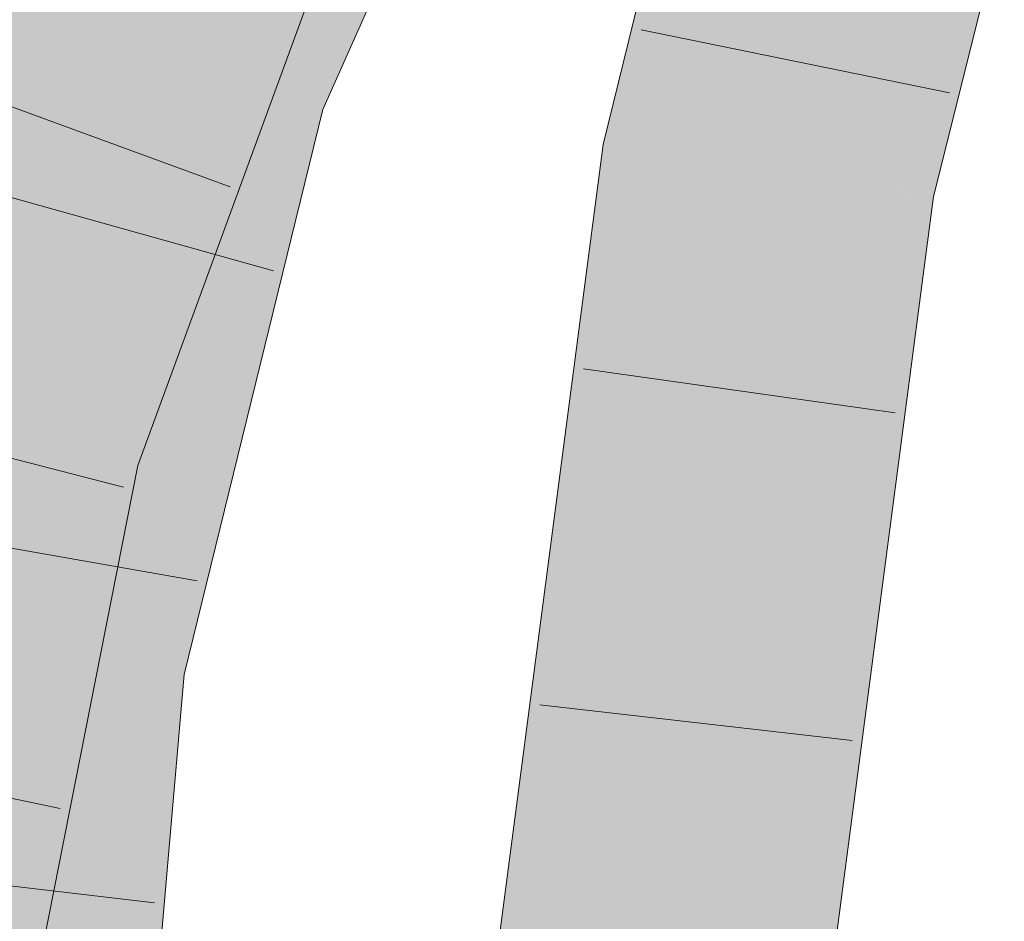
# Model space of a CAD drawing. Extents: x -620 to 300, y 62 to 1112.
# Tile 203 of 256: x 160.416 to 161.151, y 805.787 to 806.46. Entities that reach past the tile are written whole.
import ezdxf

# ---------------------------------------------------------------- set-up
doc = ezdxf.new("R2010")
doc.units = 0
doc.layers.get('0').update_dxf_attribs({"lineweight": 13})
for name, color, linetype, lineweight, true_color in [('E_Leerrohr 25-A06GA1MY8I', 7, 'Continuous', 9, 0xff8000), ('E_Leerrohr 25-Shading', 7, 'Continuous', 9, 0xff8000), ('E_Leerrohr 32-A06GA1N08I', 7, 'Continuous', 9, 0x00b300), ('E_Leerrohr 32-Shading', 7, 'Continuous', 9, 0x00b300)]:
    doc.layers.add(name, color=color, linetype=linetype, lineweight=lineweight, true_color=true_color)

# ---------------------------------------------------------------- blocks, each defined once
blk = doc.blocks.new('Shading-A06GA12F8I', base_point=(239.24728, 760.10999))
at = {"layer": 'E_Leerrohr 25-Shading', "color": 34, "true_color": 0xb05800}
for points in [[(160.91135, 806.60944), (160.85147, 806.36719), (160.89087, 806.37451), (160.88763, 806.36151)], [(160.91135, 806.60944), (160.89087, 806.37451), (160.93066, 806.60382)], [(160.93066, 806.60382), (160.89691, 806.4093), (160.93672, 806.60205)], [(160.93672, 806.60205), (160.89691, 806.4093), (160.91313, 806.46442), (160.89087, 806.37451)], [(161.12474, 806.52277), (161.11626, 806.54987), (161.09081, 806.32941), (161.06226, 806.33392)], [(161.13719, 806.48297), (161.12474, 806.52277), (161.09842, 806.32819), (161.09081, 806.32941)], [(160.74968, 805.58972), (160.78618, 805.58685), (160.85147, 806.36719), (160.88763, 806.36151)], [(160.96242, 805.57306), (160.98853, 805.74457), (161.06226, 806.33392)], [(161.06226, 806.33392), (160.98853, 805.74457), (161.05595, 806.18744)], [(161.04904, 806.02661), (161.07788, 806.33142), (161.05595, 806.18744)], [(161.04904, 806.02661), (161.08055, 806.21863), (161.07788, 806.33142), (161.09081, 806.32941)], [(161.07788, 806.33142), (161.06226, 806.33392), (161.05595, 806.18744)], [(161.09842, 806.32819), (161.09081, 806.32941), (161.07219, 806.12842)], [(161.04616, 805.95953), (161.07219, 806.12842), (161.04904, 806.02661), (161.08055, 806.21863)], [(160.98853, 805.74457), (161.04904, 806.02661), (161.05595, 806.18744)], [(161.07219, 806.12842), (161.04616, 805.95953), (161.06482, 806.07227)], [(161.04616, 805.95953), (161.04427, 805.91559), (161.06482, 806.07227)], [(160.98853, 805.74457), (160.96703, 805.57269), (161.04904, 806.02661), (161.00516, 805.75916)], [(161.00516, 805.75916), (161.04616, 805.95953), (161.04904, 806.02661)], [(161.02391, 805.82526), (161.04616, 805.95953), (160.99481, 805.69604), (161.00516, 805.75916)], [(161.04427, 805.91559), (161.04616, 805.95953), (161.02391, 805.82526)], [(161.04427, 805.91559), (160.99481, 805.69604), (160.99892, 805.57019), (160.97447, 805.57208)]]:
    blk.add_solid(points, dxfattribs=at)
at = {"layer": 'E_Leerrohr 25-Shading', "color": 30, "true_color": 0xf57b00}
for points in [[(160.88763, 806.36151), (160.97495, 806.34772), (160.9465, 806.59924), (161.03137, 806.57458)], [(161.03137, 806.57458), (160.97495, 806.34772), (161.11626, 806.54987), (161.04092, 806.33728)], [(161.04092, 806.33728), (161.06226, 806.33392), (161.11626, 806.54987)], [(160.78618, 805.58685), (160.8743, 805.57996), (160.88763, 806.36151), (160.97495, 806.34772)], [(160.97185, 806.15582), (160.97495, 806.34772), (160.93822, 806.06757)], [(161.04092, 806.33728), (160.97495, 806.34772), (160.97185, 806.15582)], [(160.96242, 805.57306), (161.06226, 806.33392), (160.96928, 805.99719), (161.06216, 806.33392)], [(161.06216, 806.33392), (161.04092, 806.33728), (160.96928, 805.99719), (160.97185, 806.15582)], [(160.91927, 805.92291), (160.97185, 806.15582), (160.93822, 806.06757)], [(160.91927, 805.92291), (160.92839, 805.84894), (160.97185, 806.15582), (160.96928, 805.99719)], [(160.92839, 805.84894), (160.96242, 805.57306), (160.96928, 805.99719)], [(160.91927, 805.92291), (160.8743, 805.57996), (160.95122, 805.57391)], [(160.92839, 805.84894), (160.91927, 805.92291), (160.92662, 805.84259)], [(160.95122, 805.57391), (160.96242, 805.57306), (160.92662, 805.84259), (160.92839, 805.84894)]]:
    blk.add_solid(points, dxfattribs=at)
at = {"layer": 'E_Leerrohr 32-Shading', "color": 94, "true_color": 0x00ac00}
for points in [[(160.76817, 806.76752), (160.60878, 806.62476), (160.58597, 806.41205), (160.52373, 806.43304)], [(160.76817, 806.76752), (160.58597, 806.41205), (160.66988, 806.54565)], [(160.60878, 806.62476), (160.59329, 806.63666), (160.52373, 806.43304)], [(160.59053, 806.62854), (160.43996, 806.46124), (160.49612, 806.44232)], [(160.52373, 806.43304), (160.59053, 806.62854), (160.49612, 806.44232)], [(160.44911, 806.59564), (160.2973, 806.18103), (160.47499, 806.58368), (160.38113, 806.15924)], [(160.38113, 806.15924), (160.38286, 806.15881), (160.47499, 806.58368), (160.52936, 806.55853)], [(160.38437, 806.15845), (160.52936, 806.55853), (160.38286, 806.15881)], [(160.38437, 806.15845), (160.45476, 806.27185), (160.52936, 806.55853), (160.53677, 806.54089)], [(160.58597, 806.41205), (160.60748, 806.40479), (160.66988, 806.54565)], [(160.53677, 806.54089), (160.50577, 806.43921), (160.54195, 806.52863)], [(160.57106, 806.45935), (160.60956, 806.52142), (160.54195, 806.52863), (160.54591, 806.53845)], [(160.50577, 806.43921), (160.45476, 806.27185), (160.54195, 806.52863), (160.57106, 806.45935)], [(160.57106, 806.45935), (160.57947, 806.43933), (160.60956, 806.52142)], [(160.52373, 806.43304), (160.43996, 806.46124), (160.40863, 806.18329), (160.37592, 806.20013)], [(160.42511, 806.1748), (160.57947, 806.43933), (160.45473, 806.27185), (160.57106, 806.45935)], [(160.57947, 806.43933), (160.50555, 806.31268), (160.53102, 806.30725)], [(160.52373, 806.43304), (160.40863, 806.18329), (160.51042, 806.37885)], [(160.52373, 806.43304), (160.45639, 806.15869), (160.58597, 806.41205)], [(160.45639, 806.15869), (160.60748, 806.40479), (160.58597, 806.41205)], [(160.60748, 806.40479), (160.45639, 806.15869), (160.48891, 805.97852), (160.41479, 805.98926)], [(160.60748, 806.40479), (160.48891, 805.97852), (160.52251, 806.05896)], [(160.40863, 806.18329), (160.45639, 806.15869), (160.51042, 806.37885)], [(160.53102, 806.30725), (160.50555, 806.31268), (160.41751, 806.14984), (160.42513, 806.1748)], [(160.53102, 806.30725), (160.41751, 806.14984), (160.46841, 806.13666)], [(160.41147, 806.15143), (160.42511, 806.1748), (160.38437, 806.15845), (160.45473, 806.27185)], [(160.33897, 806.04944), (160.44388, 806.16516), (160.40863, 806.18329)], [(160.42513, 806.1748), (160.41147, 806.15143), (160.41751, 806.14984)], [(160.33897, 806.04944), (160.40378, 805.99799), (160.44388, 806.16516), (160.42749, 806.06598)], [(160.45639, 806.15869), (160.44388, 806.16516), (160.41479, 805.98926)], [(160.41751, 806.14984), (160.41147, 806.15143), (160.39439, 806.07446), (160.40276, 806.13336)], [(160.41751, 806.14984), (160.39439, 806.07446), (160.40228, 806.08112)], [(160.46841, 806.13666), (160.41751, 806.14984), (160.40228, 806.08112)], [(160.33922, 805.68573), (160.42006, 805.89221), (160.35164, 805.77319), (160.46841, 806.13666)], [(160.3679, 805.88776), (160.35164, 805.77319), (160.46838, 806.1366), (160.46841, 806.13666)], [(160.46838, 806.1366), (160.40228, 806.08112), (160.3679, 805.88776), (160.38295, 805.99384)], [(160.40378, 805.99799), (160.41479, 805.98926), (160.42749, 806.06598)], [(160.48891, 805.97852), (160.50227, 805.97656), (160.52251, 806.05896)], [(160.41479, 805.98926), (160.38704, 805.67004), (160.48891, 805.97852)], [(160.38704, 805.67004), (160.50227, 805.97656), (160.48891, 805.97852)], [(160.50227, 805.97656), (160.38704, 805.67004), (160.36911, 805.21777), (160.34776, 805.21826)], [(160.50227, 805.97656), (160.36911, 805.21777), (160.4697, 805.60211)], [(160.42006, 805.89221), (160.41045, 805.86768), (160.41513, 805.86731)]]:
    blk.add_solid(points, dxfattribs=at)
at = {"layer": 'E_Leerrohr 32-Shading', "color": 96, "true_color": 0x007b00}
for points in [[(160.73627, 806.62067), (160.77846, 806.71564), (160.6409, 806.43878), (160.74721, 806.66669)], [(160.60748, 806.40479), (160.64084, 806.43866), (160.69589, 806.58636), (160.74721, 806.66669)], [(160.74924, 806.64539), (160.63608, 806.3952), (160.68411, 806.48779), (160.64218, 806.39313)], [(160.73627, 806.62067), (160.63608, 806.3952), (160.74924, 806.64539)], [(160.63608, 806.3952), (160.73627, 806.62067), (160.62265, 806.39972), (160.6409, 806.43878)], [(160.41588, 806.61096), (160.39299, 806.54846), (160.2973, 806.18103), (160.28793, 806.18341)], [(160.41588, 806.61096), (160.2973, 806.18103), (160.44911, 806.59564)], [(160.60748, 806.40479), (160.69589, 806.58636), (160.66988, 806.54565)], [(160.60959, 806.52148), (160.57947, 806.43933), (160.61365, 806.51959)], [(160.62071, 806.51636), (160.61365, 806.51959), (160.59445, 806.45514), (160.57947, 806.43933)], [(160.63199, 806.51111), (160.62071, 806.51636), (160.62062, 806.48273), (160.59445, 806.45514)], [(160.55511, 806.30225), (160.63271, 806.47858), (160.62062, 806.48273), (160.64282, 806.5061)], [(160.48082, 806.13342), (160.62062, 806.48273), (160.53102, 806.30725), (160.59445, 806.45514)], [(160.55511, 806.30225), (160.62062, 806.48273), (160.54892, 806.30359)], [(160.55748, 806.3017), (160.60605, 806.40826), (160.55511, 806.30225), (160.63271, 806.47858)], [(160.6105, 806.41803), (160.63271, 806.47858), (160.60611, 806.40839)], [(160.40526, 806.4729), (160.37592, 806.20013), (160.41658, 806.46912)], [(160.37592, 806.20013), (160.43996, 806.46124), (160.41658, 806.46912)], [(160.59445, 806.45514), (160.57947, 806.43933), (160.53102, 806.30725)], [(160.64084, 806.43866), (160.60748, 806.40479), (160.62074, 806.40033)], [(160.62265, 806.39972), (160.64084, 806.43866), (160.62074, 806.40033)], [(160.49995, 806.12848), (160.50386, 806.12744), (160.60611, 806.40839), (160.6105, 806.41803)], [(160.49995, 806.12848), (160.60605, 806.40826), (160.48082, 806.13342), (160.48265, 806.13757)], [(160.62074, 806.40033), (160.60748, 806.40479), (160.57967, 806.25342), (160.52251, 806.05896)], [(160.63608, 806.3952), (160.62265, 806.39972), (160.5352, 806.09442), (160.57951, 806.25293)], [(160.62265, 806.39972), (160.62074, 806.40033), (160.57967, 806.25342)], [(160.61473, 806.28143), (160.64218, 806.39313), (160.52049, 805.97394), (160.61368, 806.31354)], [(160.63608, 806.3952), (160.5352, 806.09442), (160.61368, 806.31354)], [(160.61368, 806.31354), (160.64218, 806.39313), (160.63608, 806.3952)], [(160.52049, 805.97394), (160.61368, 806.31354), (160.50227, 805.97656), (160.5352, 806.09442)], [(160.48082, 806.13342), (160.53102, 806.30725), (160.46841, 806.13666)], [(160.48082, 806.13342), (160.55511, 806.30225), (160.54892, 806.30359)], [(160.48265, 806.13757), (160.55748, 806.3017), (160.55511, 806.30225)], [(160.61473, 806.28143), (160.52049, 805.97394), (160.53465, 805.97192)], [(160.53851, 805.97131), (160.61473, 806.28143), (160.53465, 805.97192)], [(160.57951, 806.25293), (160.52251, 806.05896), (160.5352, 806.09442)], [(160.46841, 806.13666), (160.42006, 805.89221), (160.48082, 806.13342)], [(160.49995, 806.12848), (160.48082, 806.13342), (160.42401, 805.90332), (160.47783, 806.12158)], [(160.49995, 806.12848), (160.42401, 805.90332), (160.49188, 806.09387)], [(160.45183, 805.86456), (160.50386, 806.12744), (160.43874, 805.8656), (160.49188, 806.09387)], [(160.49188, 806.09387), (160.50386, 806.12744), (160.49995, 806.12848)], [(160.47783, 806.12158), (160.42006, 805.89221), (160.42401, 805.90332)], [(160.34212, 805.45081), (160.49188, 806.09387), (160.41513, 805.86731), (160.42401, 805.90332)], [(160.5352, 806.09442), (160.52251, 806.05896), (160.50227, 805.97656)], [(160.52074, 805.76709), (160.53851, 805.97131), (160.44247, 805.21606), (160.52715, 805.91034)], [(160.50227, 805.97656), (160.4697, 805.60211), (160.52049, 805.97394)], [(160.52083, 805.97388), (160.52049, 805.97394), (160.49361, 805.73041), (160.4697, 805.60211)], [(160.53465, 805.97192), (160.52083, 805.97388), (160.52715, 805.91034), (160.49361, 805.73041)], [(160.52715, 805.91034), (160.53851, 805.97131), (160.53465, 805.97192)], [(160.44247, 805.21606), (160.52715, 805.91034), (160.43613, 805.21619), (160.49361, 805.73041)], [(160.42401, 805.90332), (160.42006, 805.89221), (160.41513, 805.86731)], [(160.34212, 805.45081), (160.4193, 805.70013), (160.43874, 805.8656), (160.45183, 805.86456)]]:
    blk.add_solid(points, dxfattribs=at)
blk = doc.blocks.new('Referenz-A06GA1N28I')
at = {"layer": 'E_Leerrohr 25-A06GA1MY8I', "linetype": 'Continuous', "ltscale": 0.13}
for p, q in [((160.85148, 806.3672), (160.91134, 806.60945)), ((161.09842, 806.3282), (161.15141, 806.53968)), ((161.11034, 806.40565), (160.88011, 806.45279)), ((160.74969, 805.58971), (160.85148, 806.3672)), ((160.99892, 805.5702), (161.09842, 806.3282)), ((161.06973, 806.16674), (160.83702, 806.19949)), ((161.03761, 805.92181), (160.80415, 805.94866))]:
    blk.add_line(p, q, dxfattribs=at)
at = {"layer": 'E_Leerrohr 32-A06GA1N08I', "linetype": 'Continuous', "ltscale": 0.13}
for p, q in [((160.64218, 806.39312), (160.79976, 806.74898)), ((160.50386, 806.12744), (160.64283, 806.50612)), ((160.57273, 806.33544), (160.35206, 806.41624)), ((160.53851, 805.97134), (160.64218, 806.39312)), ((160.60528, 806.27262), (160.37894, 806.33585)), ((160.49303, 806.1112), (160.26536, 806.16943)), ((160.36927, 805.44732), (160.50386, 806.12744)), ((160.54826, 806.04119), (160.31678, 806.08169)), ((160.47272, 805.21532), (160.53851, 805.97134)), ((160.44571, 805.87104), (160.21568, 805.91909)), ((160.51628, 805.80058), (160.28288, 805.82791))]:
    blk.add_line(p, q, dxfattribs=at)

msp = doc.modelspace()

# ---------------------------------------------------------------- block references
at = {"color": 8, "lineweight": 25, "ltscale": 0.25, "true_color": 0x808080}
msp.add_blockref('Referenz-A06GA1N28I', (0, 0), dxfattribs=at)
msp.add_blockref('Shading-A06GA12F8I', (239.24728, 760.10999))

doc.saveas('drawing.dxf')
